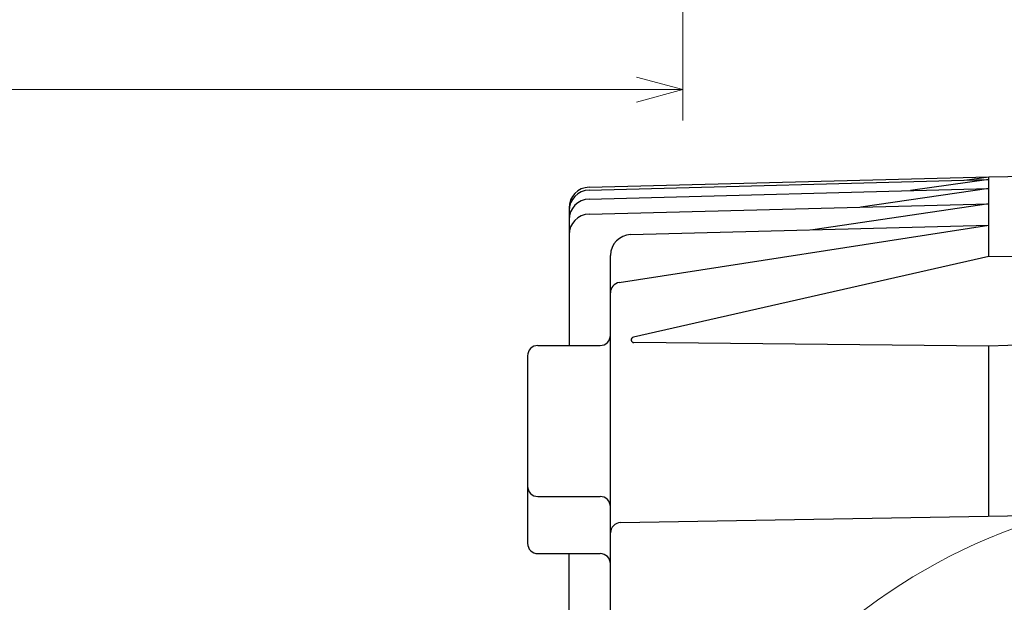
# Model space of a CAD drawing. Header units: millimetres. Extents: x 0 to 1300, y 0 to 891.
# Tile 29 of 133: x 488 to 583, y 349 to 405. Entities that reach past the tile are written whole.
import ezdxf

# ---------------------------------------------------------------- set-up
doc = ezdxf.new("R2010")
doc.units = ezdxf.units.MM
doc.header["$LTSCALE"] = 0.545669
doc.layers.add('NoLayerName_001', color=7, linetype='Continuous')
doc.styles.get("Standard").update_dxf_attribs({"font": 'txt', "bigfont": 'extfont2'})
doc.dimstyles.get("Standard").update_dxf_attribs({"dimtxt": 2.5, "dimasz": 2.5, "dimexe": 1, "dimexo": 1, "dimtad": 1, "dimdec": 3, "dimzin": 0, "dimdsep": 46, "dimtxsty": 'Standard', "dimcen": 2.5, "dimadec": 3, "dimazin": 0, "dimtfac": 0.75, "dimtdec": 3, "dimtmove": 0, "dimatfit": 3, "dimfxl": 1, "dimarcsym": 0})

# ---------------------------------------------------------------- blocks, each defined once
blk = doc.blocks.new('DIM_0002')
at = {"color": 3, "linetype": 'Continuous', "lineweight": 13}
blk.add_arc((56.562, 59.562), 56.562, 0, 270, dxfattribs=at)
blk = doc.blocks.new('_OPEN30')
at = {"color": 0, "linetype": 'ByBlock', "lineweight": -2}
for p, q in [((-1, 0.267949), (0, 0)), ((0, 0), (-1, -0.267949)), ((0, 0), (-1, 0))]:
    blk.add_line(p, q, dxfattribs=at)
blk = doc.blocks.new('*D147')
at = {"layer": 'Defpoints', "color": 0}
for p in [(331.5, 559.602), (552, 532.102), (331.5, 398.637)]:
    blk.add_point(p, dxfattribs=at)
at = {"layer": 'NoLayerName_001', "color": 0, "linetype": 'Continuous', "lineweight": 13}
for p, q in [((331.5, 556.602), (331.5, 395.637)), ((552, 529.102), (552, 395.637)), ((547.5, 398.637), (336, 398.637))]:
    blk.add_line(p, q, dxfattribs=at)
at = {"layer": 'NoLayerName_001', "color": 0, "lineweight": 13, "xscale": 4.5, "yscale": 4.5, "zscale": 4.5, "rotation": 180}
blk.add_blockref('_OPEN30', (331.5, 398.637), dxfattribs=at)
at = {"layer": 'NoLayerName_001', "color": 0, "lineweight": 13, "xscale": 4.5, "yscale": 4.5, "zscale": 4.5}
blk.add_blockref('_OPEN30', (552, 398.637), dxfattribs=at)
at = {"layer": 'NoLayerName_001', "color": 0, "lineweight": 13, "insert": (441.75, 407.858), "char_height": 10.5, "attachment_point": 5}
blk.add_mtext('\\W0.8000;２２１', dxfattribs=at)

msp = doc.modelspace()

# ---------------------------------------------------------------- linework, layer by layer
at = {"layer": 'NoLayerName_001', "color": 7, "linetype": 'Continuous', "lineweight": 25}
for p, q in [((581.5047, 390.2238), (600.4047, 390.5049)), ((542.9523, 389.2142), (581.5047, 390.2238)), ((542.9523, 388.9289), (581.5047, 389.9384)), ((581.5047, 389.9384), (573.9442, 388.8786)), ((579.162, 389.8771), (581.5047, 390.2238)), ((581.5047, 382.5252), (581.5047, 390.2238)), ((542.9523, 388.0671), (581.5047, 389.0766)), ((581.5047, 389.0766), (569.1486, 387.2969)), ((542.9523, 386.6109), (581.5047, 387.6204)), ((581.5047, 387.6204), (564.5373, 385.0937)), ((541.0047, 387.2149), (541.0047, 373.9331)), ((545.8514, 380.0094), (581.5047, 385.538)), ((546.9523, 384.6332), (581.5047, 385.538)), ((545.0047, 333.3027), (545.0047, 382.6339)), ((581.5047, 382.5252), (547.2114, 374.7389)), ((600.4047, 382.2828), (581.5047, 382.5252)), ((611.5047, 375.01), (581.5047, 373.8617)), ((538.0047, 373.9331), (544.0047, 373.9331)), ((581.5047, 373.8617), (547.2674, 374.2145)), ((581.5047, 357.4609), (581.5047, 373.8617)), ((537.0047, 372.9331), (537.0047, 354.8502)), ((538.0047, 359.3634), (544.0047, 359.3634)), ((545.9872, 356.8409), (625.2047, 358.2238)), ((538.0047, 353.8502), (544.0047, 353.8502)), ((541.0047, 322.1238), (541.0047, 353.8502))]:
    msp.add_line(p, q, dxfattribs=at)
for centre, radius, start, end in [((543.0047, 387.2149), 2, 91.5, 180), ((543.0047, 386.9296), 2, 91.5, 180), ((543.0047, 386.0677), 2, 91.5, 180), ((543.0047, 384.6116), 2, 91.5, 180), ((547.0047, 382.6339), 2, 91.5, 180), ((546.0047, 379.0212), 1, 98.814359, 180), ((544.0047, 374.9331), 1, 270, 0), ((547.2701, 374.48), 0.2655, 102.79221, 269.409607), ((538.0047, 372.9331), 1, 90, 180), ((538.0047, 360.3634), 1, 180, 270), ((544.0047, 358.3634), 1, 360, 90), ((546.0047, 355.8411), 1, 91.000074, 180), ((538.0047, 354.8502), 1, 180, 270), ((544.0047, 352.8502), 1, 360, 90)]:
    msp.add_arc(centre, radius, start, end, dxfattribs=at)

# ---------------------------------------------------------------- block references
at = {"layer": 'NoLayerName_001', "color": 3, "linetype": 'Continuous', "lineweight": 13}
msp.add_blockref('DIM_0002', (546.9427, 243.6618), dxfattribs=at)

# ---------------------------------------------------------------- dimensions: what is measured, and where the dimension line sits
dim = msp.add_linear_dim(base=(331.5, 398.6371), p1=(552, 532.1024), p2=(331.5, 559.6024), angle=180, text='\\W0.8000;２２１', dimstyle='Standard', override={"dimtxt": 10.5, "dimasz": 4.5, "dimexe": 3, "dimexo": 3, "dimgap": 3, "dimzin": 8, "dimblk": 'OPEN30', "dimclrd": 0, "dimclre": 0, "dimclrt": 0, "dimtp": 0, "dimtm": 0, "dimlwd": 13, "dimlwe": 13}, dxfattribs=at)
dim.commit()
dim.dimension.update_dxf_attribs({"geometry": '*D147', "text_midpoint": (441.75, 398.6371), "dimtype": 160})

doc.saveas('drawing.dxf')
